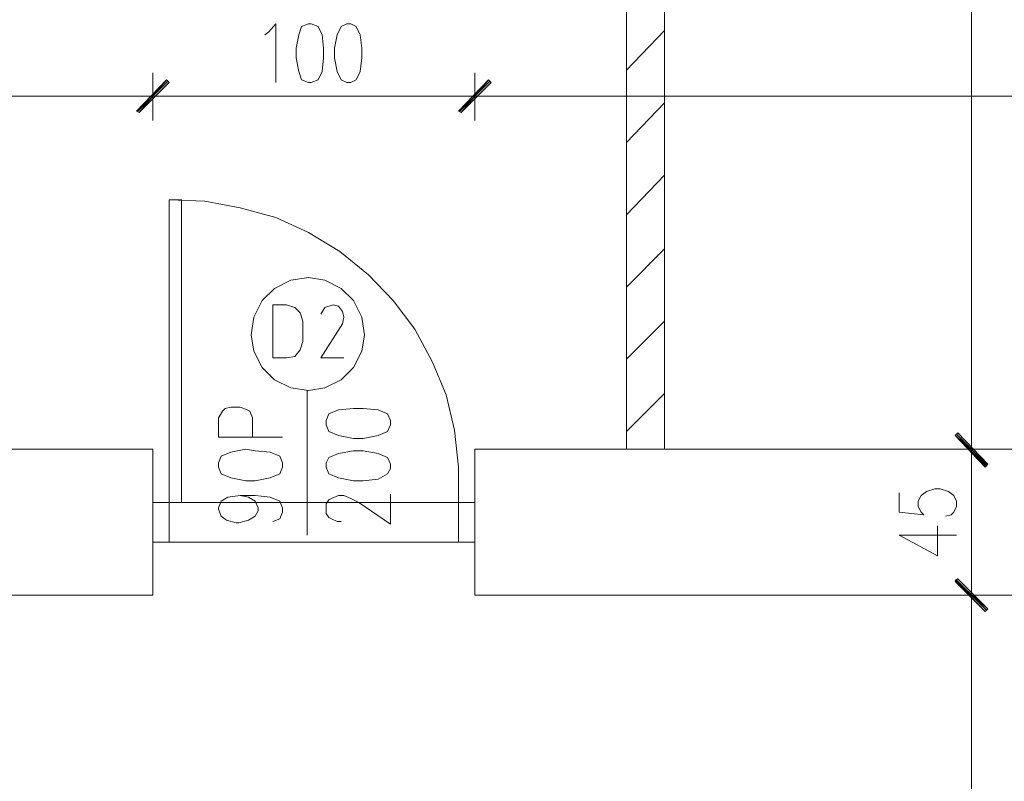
# Model space of a CAD drawing. Header units: inches. Extents: x 1504 to 12593, y -807 to 3183.
# Tile 176 of 256: x 6117 to 6422, y 1235 to 1471. Entities that reach past the tile are written whole.
import ezdxf

# ---------------------------------------------------------------- set-up
doc = ezdxf.new("R2010")
doc.units = ezdxf.units.IN
doc.header["$MEASUREMENT"] = 0
for name, color, linetype in [('at_Entity', 7, 'Continuous'), ('at_Rect', 7, 'Continuous'), ('at_Solid', 7, 'Continuous')]:
    doc.layers.add(name, color=color, linetype=linetype)

msp = doc.modelspace()

# ---------------------------------------------------------------- hatches: boundary and pattern name
at = {"layer": 'at_Solid', "lineweight": 15}
for points in [[(6162.53, 1452.38), (6154.07, 1442.24), (6153.23, 1442.66)], [(6153.23, 1442.66), (6154.07, 1442.24), (6162.53, 1452.38)], [(6163.37, 1451.54), (6162.53, 1452.38), (6154.07, 1442.24)], [(6154.07, 1442.24), (6162.53, 1452.38), (6163.37, 1451.54)], [(6262.21, 1452.38), (6253.76, 1442.24), (6252.92, 1442.66)], [(6252.92, 1442.66), (6253.76, 1442.24), (6262.21, 1452.38)], [(6263.05, 1451.54), (6262.21, 1452.38), (6253.76, 1442.24)], [(6253.76, 1442.24), (6262.21, 1452.38), (6263.05, 1451.54)], [(6407.52, 1342.98), (6406.67, 1342.13), (6416.81, 1333.26)], [(6416.81, 1333.26), (6406.67, 1342.13), (6407.52, 1342.98)], [(6406.67, 1342.13), (6416.81, 1333.26), (6415.96, 1332.42)], [(6415.96, 1332.84), (6416.81, 1333.26), (6406.67, 1342.13)], [(6407.52, 1297.78), (6406.67, 1296.94), (6416.81, 1288.49)], [(6416.81, 1288.49), (6406.67, 1297.36), (6407.52, 1297.78)], [(6415.96, 1287.64), (6416.81, 1288.49), (6406.67, 1297.36)], [(6406.67, 1296.94), (6416.81, 1288.49), (6415.96, 1287.64)]]:
    msp.add_hatch(color=7, dxfattribs=at).paths.add_polyline_path(points)

# ---------------------------------------------------------------- linework, layer by layer
at = {"layer": 'at_Entity', "color": 114, "lineweight": 15, "true_color": 0x009549}
for p, q in [((6304.87, 1695.68), (6304.87, 1337.91)), ((6316.7, 1695.68), (6316.7, 1337.91))]:
    msp.add_line(p, q, dxfattribs=at)
at = {"layer": 'at_Entity', "color": 7, "lineweight": 15}
for p, q in [((6411.74, 1343.4), (6411.74, 1690.19)), ((6194.21, 1467.16), (6196.32, 1469.7)), ((6196.32, 1469.7), (6196.32, 1451.54)), ((6206.45, 1469.7), (6204.34, 1468.85)), ((6207.29, 1469.7), (6206.45, 1469.7)), ((6209.41, 1468.85), (6207.29, 1469.7)), ((6218.28, 1469.7), (6216.59, 1468.85)), ((6219.55, 1469.7), (6218.28, 1469.7)), ((6221.24, 1468.85), (6219.55, 1469.7)), ((6192.93, 1466.32), (6194.21, 1467.16)), ((6203.5, 1466.32), (6202.65, 1462.1)), ((6204.34, 1468.85), (6203.5, 1466.32)), ((6210.68, 1466.32), (6209.41, 1468.85)), ((6211.1, 1462.1), (6210.68, 1466.32)), ((6215.32, 1466.32), (6214.48, 1462.1)), ((6216.59, 1468.85), (6215.32, 1466.32)), ((6222.5, 1466.32), (6221.24, 1468.85)), ((6222.93, 1462.1), (6222.5, 1466.32)), ((6202.65, 1462.1), (6202.65, 1459.14)), ((6211.1, 1459.14), (6211.1, 1462.1)), ((6214.48, 1462.1), (6214.48, 1459.14)), ((6222.93, 1459.14), (6222.93, 1462.1)), ((6202.65, 1459.14), (6203.5, 1454.92)), ((6210.68, 1454.92), (6211.1, 1459.14)), ((6214.48, 1459.14), (6215.32, 1454.92)), ((6222.5, 1454.92), (6222.93, 1459.14)), ((6158.3, 1454.49), (6158.3, 1439.71)), ((6158.3, 1439.71), (6158.3, 1454.49)), ((6203.5, 1454.92), (6204.34, 1452.38)), ((6209.41, 1452.38), (6210.68, 1454.92)), ((6215.32, 1454.92), (6216.59, 1452.38)), ((6221.24, 1452.38), (6222.5, 1454.92)), ((6257.98, 1454.49), (6257.98, 1439.71)), ((6257.98, 1439.71), (6257.98, 1454.49)), ((6153.23, 1442.66), (6162.53, 1452.38)), ((6162.53, 1452.38), (6153.23, 1442.66)), ((6153.65, 1442.66), (6162.94, 1451.95)), ((6162.94, 1451.95), (6153.65, 1442.66)), ((6162.53, 1452.38), (6154.07, 1442.24)), ((6162.53, 1452.38), (6154.07, 1442.24)), ((6154.07, 1442.24), (6162.53, 1452.38)), ((6154.07, 1442.24), (6162.53, 1452.38)), ((6154.07, 1442.24), (6163.37, 1451.54)), ((6163.37, 1451.54), (6154.07, 1442.24)), ((6163.37, 1451.54), (6162.53, 1452.38)), ((6162.53, 1452.38), (6163.37, 1451.54)), ((6204.34, 1452.38), (6206.45, 1451.54)), ((6206.45, 1451.54), (6207.29, 1451.54)), ((6207.29, 1451.54), (6209.41, 1452.38)), ((6216.59, 1452.38), (6218.28, 1451.54)), ((6218.28, 1451.54), (6219.55, 1451.54)), ((6219.55, 1451.54), (6221.24, 1452.38)), ((6252.92, 1442.66), (6262.21, 1452.38)), ((6262.21, 1452.38), (6252.92, 1442.66)), ((6253.34, 1442.66), (6262.64, 1451.95)), ((6262.64, 1451.95), (6253.34, 1442.66)), ((6262.21, 1452.38), (6253.76, 1442.24)), ((6262.21, 1452.38), (6253.76, 1442.24)), ((6253.76, 1442.24), (6262.21, 1452.38)), ((6253.76, 1442.24), (6262.21, 1452.38)), ((6253.76, 1442.24), (6263.05, 1451.54)), ((6263.05, 1451.54), (6253.76, 1442.24)), ((6263.05, 1451.54), (6262.21, 1452.38)), ((6262.21, 1452.38), (6263.05, 1451.54)), ((5895.57, 1447.31), (6152.81, 1447.31)), ((6149.85, 1447.31), (6166.32, 1447.31)), ((6166.32, 1447.31), (6149.85, 1447.31)), ((6163.79, 1447.31), (6252.49, 1447.31)), ((6249.54, 1447.31), (6266.43, 1447.31)), ((6266.43, 1447.31), (6249.54, 1447.31)), ((6263.48, 1447.31), (6660.53, 1447.31)), ((6154.07, 1442.24), (6153.23, 1442.66)), ((6153.23, 1442.66), (6154.07, 1442.24)), ((6253.76, 1442.24), (6252.92, 1442.66)), ((6252.92, 1442.66), (6253.76, 1442.24)), ((6174.35, 1414.79), (6163.37, 1415.21)), ((6185.33, 1412.67), (6174.35, 1414.79)), ((6196.32, 1409.72), (6185.33, 1412.67)), ((6206.45, 1405.07), (6196.32, 1409.72)), ((6216.17, 1399.16), (6206.45, 1405.07)), ((6225.04, 1391.98), (6216.17, 1399.16)), ((6200.96, 1390.29), (6195.89, 1387.75)), ((6206.45, 1391.13), (6200.96, 1390.29)), ((6211.52, 1390.29), (6206.45, 1391.13)), ((6216.59, 1387.75), (6211.52, 1390.29)), ((6232.64, 1383.95), (6225.04, 1391.98)), ((6195.89, 1387.75), (6192.09, 1383.95)), ((6220.39, 1383.95), (6216.59, 1387.75)), ((6192.09, 1383.95), (6189.55, 1378.88)), ((6222.93, 1378.88), (6220.39, 1383.95)), ((6239.4, 1375.08), (6232.64, 1383.95)), ((6199.7, 1382.68), (6195.47, 1382.68)), ((6195.47, 1382.68), (6195.47, 1366.21)), ((6202.23, 1381.84), (6199.7, 1382.68)), ((6203.92, 1380.15), (6202.23, 1381.84)), ((6211.52, 1381.84), (6210.26, 1379.73)), ((6214.06, 1382.68), (6211.52, 1381.84)), ((6215.75, 1382.26), (6214.06, 1382.68)), ((6217.01, 1380.57), (6215.75, 1382.26)), ((6189.55, 1378.88), (6188.71, 1373.39)), ((6204.76, 1377.61), (6203.92, 1380.15)), ((6217.44, 1378.88), (6217.01, 1380.57)), ((6217.01, 1376.77), (6217.44, 1378.88)), ((6223.77, 1373.39), (6222.93, 1378.88)), ((6204.76, 1371.28), (6204.76, 1377.61)), ((6217.01, 1376.77), (6210.26, 1366.21)), ((6244.9, 1364.94), (6239.4, 1375.08)), ((6188.71, 1373.39), (6189.55, 1368.32)), ((6222.93, 1368.32), (6223.77, 1373.39)), ((6202.23, 1366.63), (6203.92, 1368.74)), ((6203.92, 1368.74), (6204.76, 1371.28)), ((6189.55, 1368.32), (6192.09, 1363.25)), ((6195.47, 1366.21), (6199.7, 1366.21)), ((6199.7, 1366.21), (6202.23, 1366.63)), ((6210.26, 1366.21), (6217.44, 1366.21)), ((6220.39, 1363.25), (6222.93, 1368.32)), ((6192.09, 1363.25), (6195.89, 1359.45)), ((6216.59, 1359.45), (6220.39, 1363.25)), ((6249.12, 1354.81), (6244.9, 1364.94)), ((6195.89, 1359.45), (6200.96, 1356.91)), ((6200.96, 1356.91), (6206.45, 1356.07)), ((6206.45, 1356.07), (6211.52, 1356.91)), ((6211.52, 1356.91), (6216.59, 1359.45)), ((6206.03, 1311.3), (6206.03, 1356.07)), ((6251.65, 1343.82), (6249.12, 1354.81)), ((6179.84, 1349.73), (6180.69, 1350.58)), ((6180.69, 1350.58), (6182.37, 1351)), ((6182.37, 1351), (6185.33, 1351)), ((6185.33, 1351), (6187.45, 1350.16)), ((6220.39, 1350.58), (6215.75, 1350.16)), ((6223.35, 1350.58), (6220.39, 1350.58)), ((6228, 1350.16), (6223.35, 1350.58)), ((6178.58, 1347.63), (6179.84, 1349.73)), ((6178.58, 1341.71), (6178.58, 1347.63)), ((6187.45, 1350.16), (6188.29, 1349.73)), ((6188.29, 1349.73), (6189.14, 1347.63)), ((6189.14, 1347.63), (6189.14, 1341.71)), ((6212.79, 1348.89), (6211.95, 1346.78)), ((6215.75, 1350.16), (6212.79, 1348.89)), ((6230.95, 1348.89), (6228, 1350.16)), ((6231.8, 1346.78), (6230.95, 1348.89)), ((6211.95, 1346.78), (6211.95, 1345.51)), ((6211.95, 1345.51), (6212.79, 1343.4)), ((6230.95, 1343.4), (6231.8, 1345.51)), ((6231.8, 1345.51), (6231.8, 1346.78)), ((6411.74, 1329.46), (6411.74, 1345.94)), ((6411.74, 1345.94), (6411.74, 1329.46)), ((6198.43, 1341.71), (6178.58, 1341.71)), ((6212.79, 1343.4), (6215.75, 1342.13)), ((6215.75, 1342.13), (6220.39, 1341.29)), ((6220.39, 1341.29), (6223.35, 1341.29)), ((6223.35, 1341.29), (6228, 1342.13)), ((6228, 1342.13), (6230.95, 1343.4)), ((6252.92, 1332.42), (6251.65, 1343.82)), ((6407.52, 1342.98), (6406.67, 1342.13)), ((6406.67, 1342.13), (6407.52, 1342.98)), ((6406.67, 1342.13), (6416.81, 1333.26)), ((6406.67, 1342.13), (6416.81, 1333.26)), ((6415.96, 1332.42), (6406.67, 1342.13)), ((6416.81, 1333.26), (6406.67, 1342.13)), ((6406.67, 1342.13), (6415.96, 1332.84)), ((6416.81, 1333.26), (6406.67, 1342.13)), ((6416.39, 1332.84), (6407.1, 1342.55)), ((6407.1, 1342.55), (6416.39, 1333.26)), ((6416.81, 1333.26), (6407.52, 1342.98)), ((6407.52, 1342.98), (6416.81, 1333.26)), ((6158.3, 1337.91), (5889.65, 1337.91)), ((6158.3, 1337.91), (6158.3, 1292.71)), ((6179.42, 1335.8), (6178.58, 1333.68)), ((6182.37, 1337.06), (6179.42, 1335.8)), ((6187.02, 1337.91), (6182.37, 1337.06)), ((6189.98, 1337.48), (6187.02, 1337.91)), ((6194.63, 1337.06), (6189.98, 1337.48)), ((6197.58, 1335.8), (6194.63, 1337.06)), ((6198.43, 1333.68), (6197.58, 1335.8)), ((6212.79, 1335.37), (6211.95, 1333.68)), ((6215.75, 1336.64), (6212.79, 1335.37)), ((6220.39, 1337.48), (6215.75, 1336.64)), ((6223.35, 1337.48), (6220.39, 1337.48)), ((6228, 1336.64), (6223.35, 1337.48)), ((6230.95, 1335.37), (6228, 1336.64)), ((6231.8, 1333.26), (6230.95, 1335.37)), ((6666.02, 1337.91), (6257.98, 1337.91)), ((6257.98, 1337.91), (6257.98, 1292.71)), ((6404.13, 1337.91), (6419.34, 1337.91)), ((6419.34, 1337.91), (6404.13, 1337.91)), ((6178.58, 1333.68), (6178.58, 1332.42)), ((6178.58, 1332.42), (6179.42, 1330.3)), ((6197.58, 1330.3), (6198.43, 1332.42)), ((6198.43, 1332.42), (6198.43, 1333.68)), ((6211.95, 1333.68), (6211.95, 1332.42)), ((6211.95, 1332.42), (6212.79, 1330.3)), ((6231.8, 1331.99), (6231.8, 1333.26)), ((6252.92, 1321.43), (6252.92, 1332.42)), ((6416.81, 1333.26), (6415.96, 1332.42)), ((6415.96, 1332.84), (6416.81, 1333.26)), ((6179.42, 1330.3), (6182.37, 1329.04)), ((6194.63, 1329.04), (6197.58, 1330.3)), ((6212.79, 1330.3), (6215.75, 1329.04)), ((6228, 1328.61), (6230.95, 1330.3)), ((6230.95, 1330.3), (6231.8, 1331.99)), ((6411.74, 1298.62), (6411.74, 1331.99)), ((6182.37, 1329.04), (6187.02, 1328.19)), ((6187.02, 1328.19), (6189.98, 1328.19)), ((6189.98, 1328.19), (6194.63, 1329.04)), ((6215.75, 1329.04), (6220.39, 1328.19)), ((6220.39, 1328.19), (6223.35, 1328.19)), ((6223.35, 1328.19), (6228, 1328.61)), ((6179.42, 1321.86), (6181.53, 1323.12)), ((6181.53, 1323.12), (6185.33, 1323.55)), ((6185.33, 1323.55), (6187.87, 1323.12)), ((6185.33, 1323.55), (6189.98, 1323.55)), ((6187.87, 1323.12), (6189.98, 1321.86)), ((6189.98, 1323.55), (6194.63, 1323.12)), ((6194.63, 1323.12), (6197.58, 1321.86)), ((6213.63, 1322.7), (6215.75, 1323.55)), ((6215.75, 1323.55), (6217.44, 1323.55)), ((6217.44, 1323.55), (6219.55, 1322.7)), ((6231.8, 1314.68), (6231.8, 1323.97)), ((6389.35, 1324.39), (6389.35, 1318.48)), ((6395.26, 1321.86), (6396.11, 1323.55)), ((6396.11, 1323.55), (6397.8, 1324.81)), ((6397.8, 1324.81), (6400.34, 1325.66)), ((6400.34, 1325.66), (6402.03, 1325.66)), ((6402.03, 1325.66), (6404.56, 1324.81)), ((6404.56, 1324.81), (6406.25, 1323.55)), ((6406.25, 1323.55), (6407.1, 1321.86)), ((6158.3, 1309.18), (6158.3, 1321.43)), ((6158.3, 1321.43), (6163.37, 1321.43)), ((6163.37, 1321.43), (6163.37, 1309.18)), ((6178.58, 1319.74), (6179.42, 1321.86)), ((6189.98, 1321.86), (6190.83, 1319.74)), ((6197.58, 1321.86), (6198.43, 1319.74)), ((6211.95, 1321.01), (6212.79, 1322.28)), ((6211.95, 1318.06), (6211.95, 1321.01)), ((6212.79, 1322.28), (6213.63, 1322.7)), ((6219.55, 1322.7), (6222.08, 1321.43)), ((6222.08, 1321.43), (6231.8, 1314.68)), ((6257.98, 1321.43), (6252.92, 1321.43)), ((6252.92, 1321.43), (6252.92, 1309.18)), ((6257.98, 1309.18), (6257.98, 1321.43)), ((6395.26, 1320.17), (6395.26, 1321.86)), ((6396.11, 1318.48), (6395.26, 1320.17)), ((6407.1, 1320.17), (6406.25, 1318.48)), ((6407.1, 1321.86), (6407.1, 1320.17)), ((6178.58, 1319.32), (6178.58, 1319.74)), ((6179.42, 1317.21), (6178.58, 1319.32)), ((6181.11, 1315.94), (6179.42, 1317.21)), ((6189.98, 1317.21), (6187.87, 1315.94)), ((6190.83, 1318.9), (6189.98, 1317.21)), ((6190.83, 1319.74), (6190.83, 1318.9)), ((6198.43, 1318.48), (6197.58, 1316.36)), ((6198.43, 1319.74), (6198.43, 1318.48)), ((6212.79, 1316.79), (6211.95, 1318.06)), ((6389.35, 1318.48), (6396.96, 1317.63)), ((6396.96, 1317.63), (6396.11, 1318.48)), ((6405.4, 1317.63), (6403.72, 1317.21)), ((6406.25, 1318.48), (6405.4, 1317.63)), ((6184.06, 1315.1), (6181.11, 1315.94)), ((6184.91, 1315.1), (6184.06, 1315.1)), ((6187.87, 1315.94), (6184.91, 1315.1)), ((6197.58, 1316.36), (6195.47, 1315.52)), ((6213.63, 1316.36), (6212.79, 1316.79)), ((6215.32, 1315.52), (6213.63, 1316.36)), ((6216.59, 1315.52), (6215.32, 1315.52)), ((6401.18, 1304.96), (6401.18, 1314.25)), ((6389.35, 1311.3), (6401.18, 1304.96)), ((6389.35, 1311.3), (6407.1, 1311.3)), ((6163.37, 1309.18), (6158.3, 1309.18)), ((6252.92, 1309.18), (6257.98, 1309.18)), ((6411.74, 1284.69), (6411.74, 1301.16)), ((6411.74, 1301.16), (6411.74, 1284.69)), ((6407.52, 1297.78), (6406.67, 1296.94)), ((6406.67, 1297.36), (6407.52, 1297.78)), ((6416.81, 1288.49), (6406.67, 1297.36)), ((6406.67, 1297.36), (6415.96, 1287.64)), ((6416.81, 1288.49), (6406.67, 1297.36)), ((6406.67, 1296.94), (6416.81, 1288.49)), ((6406.67, 1296.94), (6416.81, 1288.49)), ((6415.96, 1287.64), (6406.67, 1296.94)), ((6416.39, 1288.07), (6407.1, 1297.36)), ((6407.1, 1297.36), (6416.39, 1288.07)), ((6416.81, 1288.49), (6407.52, 1297.78)), ((6407.52, 1297.78), (6416.81, 1288.49)), ((6158.3, 1292.71), (5889.65, 1292.71)), ((6435.39, 1292.71), (6257.98, 1292.71)), ((6404.13, 1292.71), (6419.34, 1292.71)), ((6419.34, 1292.71), (6404.13, 1292.71)), ((6411.74, 914.24), (6411.74, 1287.22)), ((6416.81, 1288.49), (6415.96, 1287.64)), ((6415.96, 1287.64), (6416.81, 1288.49))]:
    msp.add_line(p, q, dxfattribs=at)
at = {"layer": 'at_Entity', "color": 252, "lineweight": 15, "true_color": 0x989898}
for p, q in [((6304.87, 1455.33), (6316.7, 1467.59)), ((6304.87, 1432.95), (6316.7, 1445.2)), ((6304.87, 1410.56), (6316.7, 1422.81)), ((6304.87, 1388.17), (6316.7, 1400)), ((6304.87, 1365.78), (6316.7, 1377.61)), ((6304.87, 1343.4), (6316.7, 1355.22))]:
    msp.add_line(p, q, dxfattribs=at)
at = {"layer": 'at_Rect', "color": 7, "lineweight": 15}
for p, q in [((6163.37, 1415.21), (6167.17, 1415.21)), ((6163.37, 1415.21), (6163.37, 1321.43)), ((6167.17, 1321.43), (6167.17, 1415.21)), ((6167.17, 1321.43), (6163.37, 1321.43))]:
    msp.add_line(p, q, dxfattribs=at)
at = {"layer": 'at_Rect', "color": 6, "lineweight": 15}
for p, q in [((6158.3, 1321.43), (6257.98, 1321.43)), ((6158.3, 1321.43), (6158.3, 1309.18)), ((6257.98, 1309.18), (6257.98, 1321.43)), ((6257.98, 1309.18), (6158.3, 1309.18))]:
    msp.add_line(p, q, dxfattribs=at)

doc.saveas('drawing.dxf')
